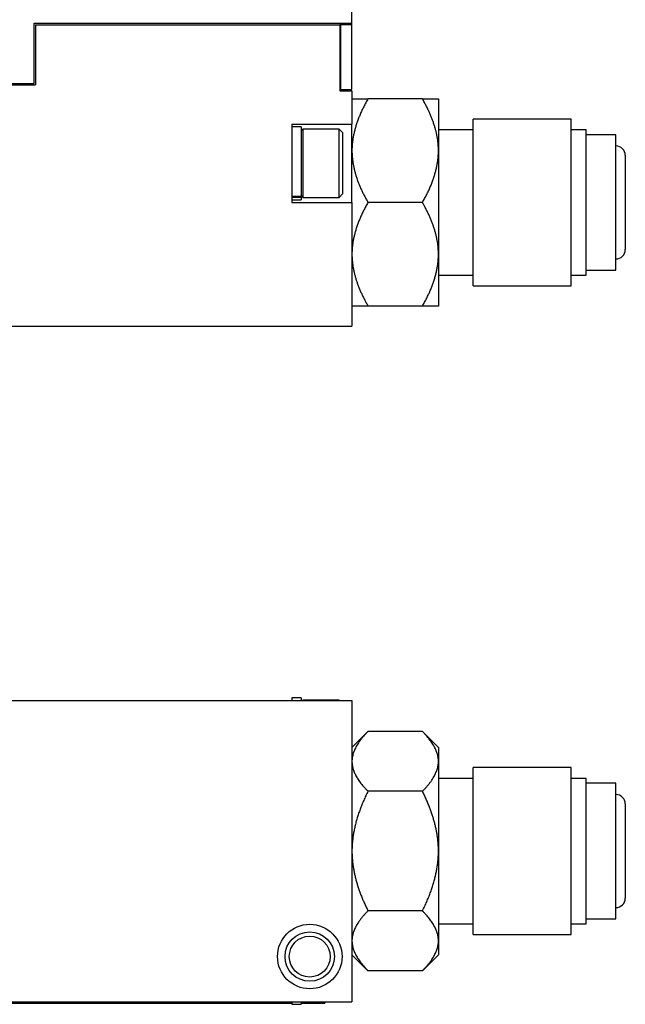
# Model space of a CAD drawing. Header units: millimetres. Extents: x 66 to 413, y 45 to 262.
# Tile 9 of 44: x 202 to 253, y 45 to 128. Entities that reach past the tile are written whole.
import ezdxf

# ---------------------------------------------------------------- set-up
doc = ezdxf.new("R2010")
doc.units = ezdxf.units.MM

msp = doc.modelspace()

# ---------------------------------------------------------------- linework, layer by layer
at = {"color": 7, "linetype": 'Continuous', "lineweight": 25}
for p, q in [((229.681, 128.141), (229.681, 175.322)), ((202.884, 128.141), (229.681, 128.141)), ((202.884, 123.061), (202.884, 128.141)), ((203.011, 128.014), (203.011, 122.934)), ((203.011, 128.014), (228.665, 128.014)), ((228.665, 128.014), (228.665, 122.426)), ((228.729, 128.014), (228.729, 128.141)), ((228.729, 128.014), (228.729, 122.553)), ((229.681, 128.014), (228.729, 128.014)), ((229.681, 128.014), (229.681, 128.141)), ((229.681, 122.553), (229.681, 128.014)), ((228.729, 126.587), (228.665, 126.534)), ((228.665, 123.907), (228.729, 123.853)), ((200.471, 123.061), (202.884, 123.061)), ((200.471, 122.934), (203.011, 122.934)), ((228.665, 122.426), (229.681, 122.426)), ((228.729, 122.553), (229.681, 122.553)), ((229.681, 122.426), (229.681, 119.632)), ((235.62, 121.76), (231.032, 121.76)), ((236.971, 121.76), (236.971, 117.394)), ((224.601, 119.632), (229.681, 119.632)), ((224.601, 119.632), (224.601, 117.462)), ((229.681, 118.139), (229.681, 119.632)), ((248.147, 120.062), (239.892, 120.062)), ((239.892, 105.995), (239.892, 120.062)), ((248.147, 105.995), (248.147, 120.062)), ((225.388, 119.404), (224.601, 119.404)), ((225.388, 119.404), (225.388, 113.541)), ((225.532, 119.201), (225.388, 119.057)), ((228.607, 119.201), (225.532, 119.201)), ((225.532, 119.201), (225.532, 113.46)), ((228.894, 118.913), (228.607, 119.201)), ((228.607, 113.46), (228.607, 119.201)), ((228.894, 118.913), (228.894, 113.747)), ((239.892, 119.15), (236.971, 119.15)), ((249.417, 119.15), (248.147, 119.15)), ((249.417, 106.907), (249.417, 119.15)), ((251.931, 118.743), (249.417, 118.743)), ((251.931, 107.313), (251.931, 118.743)), ((229.681, 117.394), (229.681, 118.139)), ((224.601, 117.462), (224.601, 115.199)), ((229.681, 113.222), (229.681, 117.394)), ((236.971, 117.394), (236.971, 108.663)), ((252.719, 117.003), (252.719, 109.053)), ((224.601, 115.199), (224.601, 113.028)), ((228.607, 113.46), (228.894, 113.747)), ((225.388, 113.541), (224.601, 113.541)), ((225.388, 113.444), (224.601, 113.444)), ((224.601, 113.257), (225.388, 113.257)), ((224.601, 113.028), (229.681, 113.028)), ((225.388, 113.604), (225.532, 113.46)), ((225.388, 113.541), (225.388, 113.444)), ((225.388, 113.444), (225.388, 113.257)), ((225.532, 113.46), (228.607, 113.46)), ((229.681, 113.028), (229.681, 113.222)), ((229.681, 113.028), (229.681, 102.614)), ((235.62, 113.028), (231.032, 113.028)), ((236.971, 108.663), (236.971, 104.297)), ((249.417, 107.313), (251.931, 107.313)), ((236.971, 106.907), (239.892, 106.907)), ((248.147, 106.907), (249.417, 106.907)), ((239.892, 105.995), (248.147, 105.995)), ((235.62, 104.297), (231.032, 104.297)), ((153.481, 102.614), (229.681, 102.614)), ((153.481, 71.05), (229.681, 71.05)), ((225.388, 71.265), (224.601, 71.265)), ((224.601, 71.265), (224.601, 71.05)), ((225.388, 71.265), (225.388, 71.05)), ((225.532, 71.062), (225.519, 71.05)), ((228.607, 71.062), (225.532, 71.062)), ((225.532, 71.062), (225.532, 71.05)), ((228.619, 71.05), (228.607, 71.062)), ((228.607, 71.05), (228.607, 71.062)), ((229.681, 71.05), (229.681, 45.65)), ((231.032, 68.432), (229.681, 67.081)), ((235.62, 68.432), (231.032, 68.432)), ((236.971, 67.081), (235.62, 68.432)), ((236.971, 67.081), (236.971, 65.911)), ((236.971, 65.911), (236.971, 58.35)), ((248.147, 65.383), (239.892, 65.383)), ((239.892, 51.316), (239.892, 65.383)), ((248.147, 51.316), (248.147, 65.383)), ((239.892, 64.471), (236.971, 64.471)), ((249.417, 64.471), (248.147, 64.471)), ((249.417, 52.228), (249.417, 64.471)), ((251.931, 64.065), (249.417, 64.065)), ((251.931, 52.635), (251.931, 64.065)), ((235.62, 63.391), (231.032, 63.391)), ((252.719, 62.325), (252.719, 54.374)), ((236.971, 58.35), (236.971, 50.788)), ((235.62, 53.309), (231.032, 53.309)), ((249.417, 52.635), (251.931, 52.635)), ((236.971, 52.228), (239.892, 52.228)), ((248.147, 52.228), (249.417, 52.228)), ((236.971, 50.788), (236.971, 49.618)), ((239.892, 51.316), (248.147, 51.316)), ((229.681, 49.618), (231.032, 48.268)), ((235.62, 48.268), (236.971, 49.618)), ((235.62, 48.268), (231.032, 48.268)), ((153.481, 45.65), (229.681, 45.65)), ((155.767, 45.523), (224.601, 45.523)), ((224.601, 45.65), (224.601, 45.434)), ((224.601, 45.434), (225.388, 45.434)), ((225.388, 45.65), (225.388, 45.434)), ((225.388, 45.523), (227.395, 45.523)), ((225.519, 45.65), (225.532, 45.637)), ((225.532, 45.65), (225.532, 45.637)), ((225.532, 45.637), (228.607, 45.637)), ((227.395, 45.637), (227.395, 45.523)), ((228.607, 45.637), (228.619, 45.65)), ((228.607, 45.637), (228.607, 45.65))]:
    msp.add_line(p, q, dxfattribs=at)
for radius in [2.718, 2.083, 1.727]:
    msp.add_circle((226.125, 49.46), radius, dxfattribs=at)
for centre, start, end in [((251.931, 117.003), 0, 90), ((251.931, 109.053), 270, 0), ((251.931, 62.325), 0, 90), ((251.931, 54.374), 270, 0)]:
    msp.add_arc(centre, 0.787, start, end, dxfattribs=at)
for points, knots in [([(231.032, 121.76), (230.969, 121.649), (230.845, 121.43), (230.673, 121.1), (230.514, 120.774), (230.369, 120.451), (230.238, 120.131), (230.121, 119.814), (230.017, 119.501), (229.928, 119.19), (229.852, 118.883), (229.79, 118.579), (229.741, 118.278), (229.707, 117.981), (229.685, 117.686), (229.682, 117.491), (229.681, 117.394)], [0, 0, 0, 0, 0.081051, 0.160355, 0.23797, 0.313952, 0.388366, 0.461279, 0.532761, 0.602888, 0.671741, 0.739403, 0.805964, 0.871518, 0.936163, 1, 1, 1, 1]), ([(229.681, 121.76), (229.682, 121.76), (229.684, 121.76), (229.701, 121.76), (229.727, 121.76), (229.764, 121.76), (229.812, 121.76), (229.87, 121.76), (229.938, 121.76), (230.018, 121.76), (230.108, 121.76), (230.208, 121.76), (230.319, 121.76), (230.44, 121.76), (230.572, 121.76), (230.715, 121.76), (230.868, 121.76), (230.977, 121.76), (231.032, 121.76)], [0, 0, 0, 0, 0.055816, 0.11224, 0.169341, 0.227185, 0.285838, 0.345359, 0.405808, 0.467241, 0.529711, 0.593269, 0.657963, 0.72384, 0.790942, 0.859311, 0.928984, 1, 1, 1, 1]), ([(236.971, 117.394), (236.97, 117.479), (236.968, 117.649), (236.951, 117.906), (236.925, 118.166), (236.888, 118.428), (236.84, 118.692), (236.782, 118.959), (236.714, 119.229), (236.634, 119.5), (236.544, 119.774), (236.444, 120.051), (236.333, 120.33), (236.212, 120.612), (236.08, 120.896), (235.937, 121.182), (235.784, 121.471), (235.675, 121.663), (235.62, 121.76)], [0, 0, 0, 0, 0.055816, 0.11224, 0.169341, 0.227185, 0.285838, 0.345359, 0.405808, 0.467241, 0.529711, 0.593269, 0.657963, 0.72384, 0.790942, 0.859311, 0.928984, 1, 1, 1, 1]), ([(235.62, 121.76), (235.683, 121.76), (235.807, 121.76), (235.979, 121.76), (236.138, 121.76), (236.283, 121.76), (236.414, 121.76), (236.531, 121.76), (236.635, 121.76), (236.724, 121.76), (236.8, 121.76), (236.862, 121.76), (236.911, 121.76), (236.945, 121.76), (236.967, 121.76), (236.97, 121.76), (236.971, 121.76)], [0, 0, 0, 0, 0.081051, 0.160355, 0.23797, 0.313952, 0.388366, 0.461279, 0.532761, 0.602888, 0.671741, 0.739403, 0.805964, 0.871518, 0.936163, 1, 1, 1, 1]), ([(229.681, 117.394), (229.682, 117.309), (229.684, 117.138), (229.701, 116.881), (229.727, 116.622), (229.764, 116.36), (229.812, 116.095), (229.87, 115.829), (229.938, 115.559), (230.018, 115.288), (230.108, 115.013), (230.208, 114.737), (230.319, 114.458), (230.44, 114.176), (230.572, 113.892), (230.715, 113.606), (230.868, 113.317), (230.977, 113.125), (231.032, 113.028)], [0, 0, 0, 0, 0.055816, 0.11224, 0.169341, 0.227185, 0.285838, 0.345359, 0.405808, 0.467241, 0.529711, 0.593269, 0.657963, 0.72384, 0.790942, 0.859311, 0.928984, 1, 1, 1, 1]), ([(235.62, 113.028), (235.683, 113.139), (235.807, 113.358), (235.979, 113.687), (236.138, 114.014), (236.283, 114.337), (236.414, 114.657), (236.531, 114.973), (236.635, 115.287), (236.724, 115.597), (236.8, 115.905), (236.862, 116.209), (236.911, 116.509), (236.945, 116.807), (236.967, 117.102), (236.97, 117.297), (236.971, 117.394)], [0, 0, 0, 0, 0.081051, 0.160355, 0.23797, 0.313952, 0.388366, 0.461279, 0.532761, 0.602888, 0.671741, 0.739403, 0.805964, 0.871518, 0.936163, 1, 1, 1, 1]), ([(231.032, 113.028), (230.969, 112.918), (230.845, 112.699), (230.673, 112.369), (230.514, 112.043), (230.369, 111.72), (230.238, 111.4), (230.121, 111.083), (230.017, 110.77), (229.928, 110.459), (229.852, 110.152), (229.79, 109.848), (229.741, 109.547), (229.707, 109.249), (229.685, 108.955), (229.682, 108.76), (229.681, 108.663)], [0, 0, 0, 0, 0.081051, 0.160355, 0.23797, 0.313952, 0.388366, 0.461279, 0.532761, 0.602888, 0.671741, 0.739403, 0.805964, 0.871518, 0.936163, 1, 1, 1, 1]), ([(236.971, 108.663), (236.97, 108.748), (236.968, 108.918), (236.951, 109.175), (236.925, 109.435), (236.888, 109.697), (236.84, 109.961), (236.782, 110.228), (236.714, 110.497), (236.634, 110.769), (236.544, 111.043), (236.444, 111.32), (236.333, 111.599), (236.212, 111.88), (236.08, 112.164), (235.937, 112.451), (235.784, 112.74), (235.675, 112.931), (235.62, 113.028)], [0, 0, 0, 0, 0.055816, 0.11224, 0.169341, 0.227185, 0.285838, 0.345359, 0.405808, 0.467241, 0.529711, 0.593269, 0.657963, 0.72384, 0.790942, 0.859311, 0.928984, 1, 1, 1, 1]), ([(229.681, 108.663), (229.682, 108.578), (229.684, 108.407), (229.701, 108.15), (229.727, 107.891), (229.764, 107.629), (229.812, 107.364), (229.87, 107.097), (229.938, 106.828), (230.018, 106.556), (230.108, 106.282), (230.208, 106.006), (230.319, 105.727), (230.44, 105.445), (230.572, 105.161), (230.715, 104.875), (230.868, 104.586), (230.977, 104.394), (231.032, 104.297)], [0, 0, 0, 0, 0.055816, 0.11224, 0.169341, 0.227185, 0.285838, 0.345359, 0.405808, 0.467241, 0.529711, 0.593269, 0.657963, 0.72384, 0.790942, 0.859311, 0.928984, 1, 1, 1, 1]), ([(235.62, 104.297), (235.683, 104.408), (235.807, 104.626), (235.979, 104.956), (236.138, 105.282), (236.283, 105.606), (236.414, 105.925), (236.531, 106.242), (236.635, 106.556), (236.724, 106.866), (236.8, 107.173), (236.862, 107.477), (236.911, 107.778), (236.945, 108.076), (236.967, 108.37), (236.97, 108.566), (236.971, 108.663)], [0, 0, 0, 0, 0.081051, 0.160355, 0.23797, 0.313952, 0.388366, 0.461279, 0.532761, 0.602888, 0.671741, 0.739403, 0.805964, 0.871518, 0.936163, 1, 1, 1, 1]), ([(231.032, 104.297), (230.969, 104.297), (230.845, 104.297), (230.673, 104.297), (230.514, 104.297), (230.369, 104.297), (230.238, 104.297), (230.121, 104.297), (230.017, 104.297), (229.928, 104.297), (229.852, 104.297), (229.79, 104.297), (229.741, 104.297), (229.707, 104.297), (229.685, 104.297), (229.682, 104.297), (229.681, 104.297)], [0, 0, 0, 0, 0.081051, 0.160355, 0.23797, 0.313952, 0.388366, 0.461279, 0.532761, 0.602888, 0.671741, 0.739403, 0.805964, 0.871518, 0.936163, 1, 1, 1, 1]), ([(236.971, 104.297), (236.97, 104.297), (236.968, 104.297), (236.951, 104.297), (236.925, 104.297), (236.888, 104.297), (236.84, 104.297), (236.782, 104.297), (236.714, 104.297), (236.634, 104.297), (236.544, 104.297), (236.444, 104.297), (236.333, 104.297), (236.212, 104.297), (236.08, 104.297), (235.937, 104.297), (235.784, 104.297), (235.675, 104.297), (235.62, 104.297)], [0, 0, 0, 0, 0.055816, 0.11224, 0.169341, 0.227185, 0.285838, 0.345359, 0.405808, 0.467241, 0.529711, 0.593269, 0.657963, 0.72384, 0.790942, 0.859311, 0.928984, 1, 1, 1, 1]), ([(231.032, 68.432), (230.969, 68.368), (230.845, 68.241), (230.673, 68.051), (230.514, 67.863), (230.369, 67.676), (230.238, 67.491), (230.121, 67.309), (230.017, 67.127), (229.928, 66.948), (229.852, 66.771), (229.79, 66.595), (229.741, 66.422), (229.707, 66.25), (229.685, 66.08), (229.682, 65.967), (229.681, 65.911)], [0, 0, 0, 0, 0.081051, 0.160355, 0.23797, 0.313952, 0.388366, 0.461279, 0.532761, 0.602888, 0.671741, 0.739403, 0.805964, 0.871518, 0.936163, 1, 1, 1, 1]), ([(236.971, 65.911), (236.97, 65.96), (236.968, 66.059), (236.951, 66.207), (236.925, 66.357), (236.888, 66.508), (236.84, 66.661), (236.782, 66.815), (236.714, 66.97), (236.634, 67.127), (236.544, 67.285), (236.444, 67.445), (236.333, 67.606), (236.212, 67.769), (236.08, 67.933), (235.937, 68.098), (235.784, 68.265), (235.675, 68.376), (235.62, 68.432)], [0, 0, 0, 0, 0.055816, 0.11224, 0.169341, 0.227185, 0.285838, 0.345359, 0.405808, 0.467241, 0.529711, 0.593269, 0.657963, 0.72384, 0.790942, 0.859311, 0.928984, 1, 1, 1, 1]), ([(229.681, 65.911), (229.682, 65.862), (229.684, 65.764), (229.701, 65.615), (229.727, 65.465), (229.764, 65.314), (229.812, 65.161), (229.87, 65.007), (229.938, 64.852), (230.018, 64.695), (230.108, 64.537), (230.208, 64.377), (230.319, 64.216), (230.44, 64.053), (230.572, 63.889), (230.715, 63.724), (230.868, 63.557), (230.977, 63.446), (231.032, 63.391)], [0, 0, 0, 0, 0.055816, 0.11224, 0.169341, 0.227185, 0.285838, 0.345359, 0.405808, 0.467241, 0.529711, 0.593269, 0.657963, 0.72384, 0.790942, 0.859311, 0.928984, 1, 1, 1, 1]), ([(235.62, 63.391), (235.683, 63.454), (235.807, 63.581), (235.979, 63.771), (236.138, 63.959), (236.283, 64.146), (236.414, 64.331), (236.531, 64.514), (236.635, 64.695), (236.724, 64.874), (236.8, 65.051), (236.862, 65.227), (236.911, 65.4), (236.945, 65.572), (236.967, 65.742), (236.97, 65.855), (236.971, 65.911)], [0, 0, 0, 0, 0.081051, 0.160355, 0.23797, 0.313952, 0.388366, 0.461279, 0.532761, 0.602888, 0.671741, 0.739403, 0.805964, 0.871518, 0.936163, 1, 1, 1, 1]), ([(231.032, 63.391), (230.969, 63.263), (230.845, 63.01), (230.673, 62.63), (230.514, 62.253), (230.369, 61.88), (230.238, 61.51), (230.121, 61.145), (230.017, 60.782), (229.928, 60.424), (229.852, 60.069), (229.79, 59.718), (229.741, 59.371), (229.707, 59.027), (229.685, 58.687), (229.682, 58.462), (229.681, 58.35)], [0, 0, 0, 0, 0.081051, 0.160355, 0.23797, 0.313952, 0.388366, 0.461279, 0.532761, 0.602888, 0.671741, 0.739403, 0.805964, 0.871518, 0.936163, 1, 1, 1, 1]), ([(236.971, 58.35), (236.97, 58.448), (236.968, 58.645), (236.951, 58.941), (236.925, 59.241), (236.888, 59.544), (236.84, 59.849), (236.782, 60.157), (236.714, 60.468), (236.634, 60.782), (236.544, 61.098), (236.444, 61.418), (236.333, 61.74), (236.212, 62.065), (236.08, 62.393), (235.937, 62.723), (235.784, 63.057), (235.675, 63.279), (235.62, 63.391)], [0, 0, 0, 0, 0.055816, 0.11224, 0.169341, 0.227185, 0.285838, 0.345359, 0.405808, 0.467241, 0.529711, 0.593269, 0.657963, 0.72384, 0.790942, 0.859311, 0.928984, 1, 1, 1, 1]), ([(229.681, 58.35), (229.682, 58.252), (229.684, 58.055), (229.701, 57.758), (229.727, 57.458), (229.764, 57.156), (229.812, 56.85), (229.87, 56.542), (229.938, 56.231), (230.018, 55.917), (230.108, 55.601), (230.208, 55.281), (230.319, 54.959), (230.44, 54.634), (230.572, 54.306), (230.715, 53.976), (230.868, 53.642), (230.977, 53.42), (231.032, 53.309)], [0, 0, 0, 0, 0.0558158, 0.1122397, 0.1693407, 0.2271853, 0.2858376, 0.3453588, 0.4058078, 0.4672406, 0.5297107, 0.5932689, 0.6579634, 0.72384, 0.7909421, 0.8593106, 0.9289844, 1, 1, 1, 1]), ([(235.62, 53.309), (235.683, 53.436), (235.807, 53.689), (235.979, 54.07), (236.138, 54.446), (236.283, 54.819), (236.414, 55.189), (236.531, 55.555), (236.635, 55.917), (236.724, 56.275), (236.8, 56.63), (236.862, 56.981), (236.911, 57.328), (236.945, 57.672), (236.967, 58.012), (236.97, 58.238), (236.971, 58.35)], [0, 0, 0, 0, 0.081051, 0.160355, 0.23797, 0.313952, 0.388366, 0.461279, 0.532761, 0.602888, 0.671741, 0.739403, 0.805964, 0.871518, 0.936163, 1, 1, 1, 1]), ([(231.032, 53.309), (230.969, 53.245), (230.845, 53.118), (230.673, 52.928), (230.514, 52.74), (230.369, 52.553), (230.238, 52.368), (230.121, 52.186), (230.017, 52.005), (229.928, 51.825), (229.852, 51.648), (229.79, 51.472), (229.741, 51.299), (229.707, 51.127), (229.685, 50.957), (229.682, 50.844), (229.681, 50.788)], [0, 0, 0, 0, 0.081051, 0.160355, 0.23797, 0.313952, 0.388366, 0.461279, 0.532761, 0.602888, 0.671741, 0.739403, 0.805964, 0.871518, 0.936163, 1, 1, 1, 1]), ([(236.971, 50.788), (236.97, 50.837), (236.968, 50.936), (236.951, 51.084), (236.925, 51.234), (236.888, 51.385), (236.84, 51.538), (236.782, 51.692), (236.714, 51.847), (236.634, 52.004), (236.544, 52.162), (236.444, 52.322), (236.333, 52.483), (236.212, 52.646), (236.08, 52.81), (235.937, 52.975), (235.784, 53.142), (235.675, 53.253), (235.62, 53.309)], [0, 0, 0, 0, 0.055816, 0.11224, 0.169341, 0.227185, 0.285838, 0.345359, 0.405808, 0.467241, 0.529711, 0.593269, 0.657963, 0.72384, 0.790942, 0.859311, 0.928984, 1, 1, 1, 1]), ([(229.681, 50.788), (229.682, 50.739), (229.684, 50.641), (229.701, 50.492), (229.727, 50.342), (229.764, 50.191), (229.812, 50.038), (229.87, 49.884), (229.938, 49.729), (230.018, 49.572), (230.108, 49.414), (230.208, 49.254), (230.319, 49.093), (230.44, 48.93), (230.572, 48.766), (230.715, 48.601), (230.868, 48.434), (230.977, 48.324), (231.032, 48.268)], [0, 0, 0, 0, 0.0558158, 0.1122397, 0.1693407, 0.2271853, 0.2858376, 0.3453588, 0.4058078, 0.4672406, 0.5297107, 0.5932689, 0.6579634, 0.72384, 0.7909421, 0.8593106, 0.9289844, 1, 1, 1, 1]), ([(235.62, 48.268), (235.683, 48.331), (235.807, 48.458), (235.979, 48.648), (236.138, 48.836), (236.283, 49.023), (236.414, 49.208), (236.531, 49.391), (236.635, 49.572), (236.724, 49.751), (236.8, 49.928), (236.862, 50.104), (236.911, 50.277), (236.945, 50.449), (236.967, 50.619), (236.97, 50.732), (236.971, 50.788)], [0, 0, 0, 0, 0.081051, 0.160355, 0.23797, 0.313952, 0.388366, 0.461279, 0.532761, 0.602888, 0.671741, 0.739403, 0.805964, 0.871518, 0.936163, 1, 1, 1, 1])]:
    msp.add_open_spline(points, degree=3, knots=knots, dxfattribs=at)

doc.saveas('drawing.dxf')
